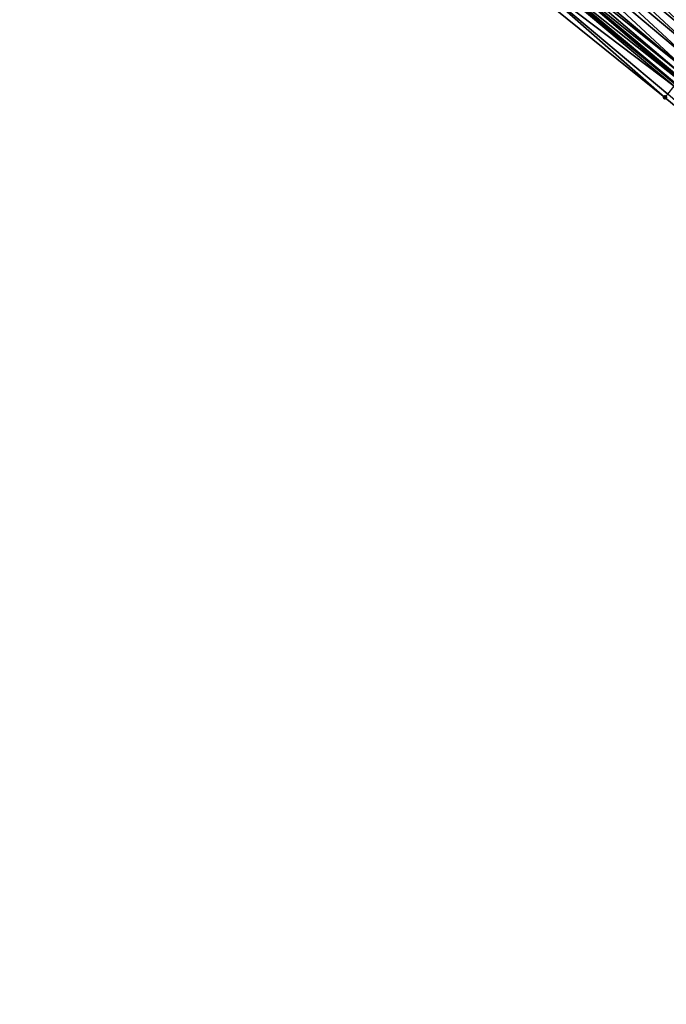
# Model space of a CAD drawing. Header units: feet. Extents: x 2010743 to 2022806, y 818705 to 837694.
# Tile 9 of 256: x 2015741 to 2015805, y 819976 to 820074. Entities that reach past the tile are written whole.
import ezdxf

# ---------------------------------------------------------------- set-up
doc = ezdxf.new("R2010")
doc.units = ezdxf.units.FT
doc.header["$MEASUREMENT"] = 0
doc.layers.add('EP_Travel Lane', color=172, linetype='Continuous', lineweight=53)
doc.layers.add('Road Shots', color=141, linetype='Continuous', lineweight=100)
doc.layers.add('I-77-MM17-21_NB-Surface-Border', color=7, linetype='Continuous')
doc.layers.add('I-77-MM17-21_NB-Surface-TIN', color=7, linetype='Continuous')

msp = doc.modelspace()

# ---------------------------------------------------------------- linework, layer by layer
at = {"layer": 'EP_Travel Lane'}
msp.add_polyline3d([(2015729.357, 820131.6, 256.599), (2015744.669, 820118.737, 256.863), (2015759.981, 820105.874, 257.151), (2015775.294, 820093.011, 257.424), (2015790.606, 820080.149, 257.721), (2015805.918, 820067.286, 258.05), (2015821.23, 820054.423, 258.357), (2015836.527, 820041.561, 258.663), (2015851.825, 820028.681, 258.94), (2015867.122, 820015.801, 259.222), (2015882.42, 820002.92, 259.468), (2015897.719, 819990.039, 259.704), (2015913.017, 819977.159, 259.929)], dxfattribs=at)
at = {"layer": 'I-77-MM17-21_NB-Surface-Border', "color": 3, "linetype": 'Continuous', "lineweight": -3}
msp.add_polyline3d([(2015912.373, 819976.393, 259.911), (2015897.069, 819989.268, 259.685), (2015881.946, 820002.356, 259.459), (2015866.567, 820015.14, 259.205), (2015850.527, 820027.138, 258.892), (2015835.682, 820040.556, 258.631), (2015820.229, 820053.231, 258.308), (2015804.822, 820065.98, 258.004), (2015789.256, 820078.54, 257.655), (2015773.981, 820091.446, 257.358), (2015758.937, 820104.63, 257.086), (2015743.9, 820117.821, 256.831), (2015728.564, 820130.656, 256.569)], dxfattribs=at)
at = {"layer": 'I-77-MM17-21_NB-Surface-TIN', "color": 128, "linetype": 'Continuous', "lineweight": -3}
for points in [[(2015810.249, 820072.439, 257.933), (2015795.58, 820086.067, 257.604), (2015794.937, 820085.302, 257.623)], [(2015810.892, 820073.205, 257.913), (2015796.224, 820086.833, 257.583), (2015795.58, 820086.067, 257.604)], [(2015810.249, 820072.439, 257.933), (2015810.892, 820073.205, 257.913), (2015795.58, 820086.067, 257.604)], [(2015810.892, 820073.205, 257.913), (2015811.536, 820073.97, 257.892), (2015796.224, 820086.833, 257.583)], [(2015809.606, 820071.674, 257.952), (2015794.937, 820085.302, 257.623), (2015794.294, 820084.536, 257.641)], [(2015809.606, 820071.674, 257.952), (2015810.249, 820072.439, 257.933), (2015794.937, 820085.302, 257.623)], [(2015808.962, 820070.908, 257.971), (2015794.294, 820084.536, 257.641), (2015793.65, 820083.771, 257.659)], [(2015808.962, 820070.908, 257.971), (2015809.606, 820071.674, 257.952), (2015794.294, 820084.536, 257.641)], [(2015807.675, 820069.377, 258.008), (2015793.007, 820083.005, 257.677), (2015792.363, 820082.24, 257.693)], [(2015808.319, 820070.143, 257.989), (2015793.65, 820083.771, 257.659), (2015793.007, 820083.005, 257.677)], [(2015807.675, 820069.377, 258.008), (2015808.319, 820070.143, 257.989), (2015793.007, 820083.005, 257.677)], [(2015808.319, 820070.143, 257.989), (2015808.962, 820070.908, 257.971), (2015793.65, 820083.771, 257.659)], [(2015807.032, 820068.612, 258.034), (2015792.363, 820082.24, 257.693), (2015791.72, 820081.474, 257.716)], [(2015807.032, 820068.612, 258.034), (2015807.675, 820069.377, 258.008), (2015792.363, 820082.24, 257.693)], [(2015806.638, 820068.143, 258.049), (2015791.431, 820081.131, 257.724), (2015791.077, 820080.709, 257.73)], [(2015807.032, 820068.612, 258.034), (2015791.72, 820081.474, 257.716), (2015791.431, 820081.131, 257.724)], [(2015806.638, 820068.143, 258.049), (2015807.032, 820068.612, 258.034), (2015791.431, 820081.131, 257.724)], [(2015790.433, 820079.943, 257.717), (2015805.918, 820067.286, 258.05), (2015790.606, 820080.149, 257.721)], [(2015806.244, 820067.674, 258.054), (2015791.052, 820080.679, 257.73), (2015790.606, 820080.149, 257.721)], [(2015806.244, 820067.674, 258.054), (2015790.606, 820080.149, 257.721), (2015805.918, 820067.286, 258.05)], [(2015806.388, 820067.846, 258.053), (2015791.077, 820080.709, 257.73), (2015791.052, 820080.679, 257.73)], [(2015806.244, 820067.674, 258.054), (2015806.289, 820067.728, 258.054), (2015791.052, 820080.679, 257.73)], [(2015806.289, 820067.728, 258.054), (2015806.388, 820067.846, 258.053), (2015791.052, 820080.679, 257.73)], [(2015806.388, 820067.846, 258.053), (2015806.638, 820068.143, 258.049), (2015791.077, 820080.709, 257.73)], [(2015804.822, 820065.98, 258.004), (2015789.791, 820079.177, 257.678), (2015789.256, 820078.54, 257.655)], [(2015805.745, 820067.081, 258.047), (2015790.433, 820079.943, 257.717), (2015789.791, 820079.177, 257.678)], [(2015804.822, 820065.98, 258.004), (2015805.102, 820066.315, 258.02), (2015789.791, 820079.177, 257.678)], [(2015805.102, 820066.315, 258.02), (2015805.745, 820067.081, 258.047), (2015789.791, 820079.177, 257.678)], [(2015805.745, 820067.081, 258.047), (2015805.918, 820067.286, 258.05), (2015790.433, 820079.943, 257.717)], [(2015804.822, 820065.98, 258.004), (2015820.229, 820053.231, 258.308), (2015805.102, 820066.315, 258.02)]]:
    msp.add_3dface(points, dxfattribs=at)
at = {"layer": 'Road Shots', "lineweight": 100}
msp.add_point((2015804.822, 820065.98, 258.004), dxfattribs=at)

doc.saveas('drawing.dxf')
